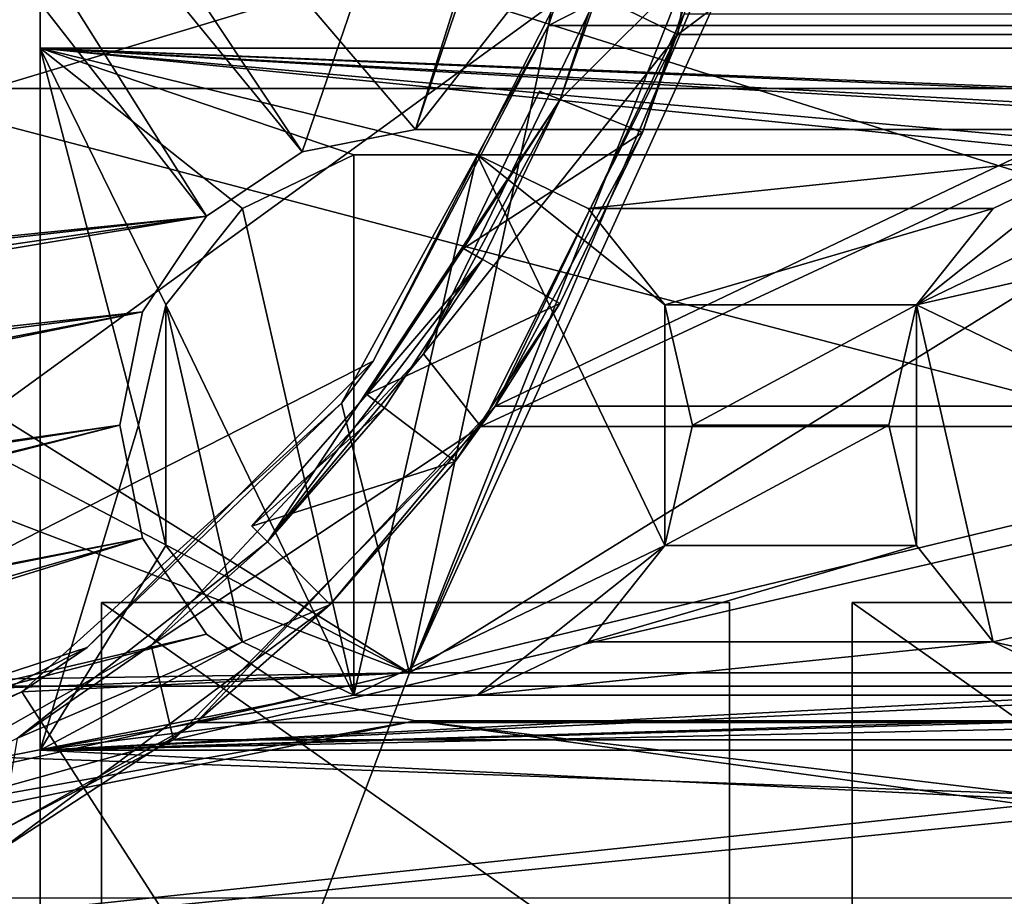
# Model space of a CAD drawing. Extents: x -3 to 104, y -79 to 161.
# Tile 14 of 203: x 37 to 50, y -73 to -61. Entities that reach past the tile are written whole.
import ezdxf

# ---------------------------------------------------------------- set-up
doc = ezdxf.new("R2010")
doc.units = 0
doc.header["$MEASUREMENT"] = 0

msp = doc.modelspace()

# ---------------------------------------------------------------- linework, layer by layer
for points in [[(34.91, -61.897999, 18.9), (45.495899, 13.5513, 18.9), (2.3, -43.349998, 18.9)], [(82.510002, -61.897999, 18.9), (45.495899, 13.5513, 18.9), (34.91, -61.897999, 18.9)], [(98.300003, -43.349998, 18.9), (45.495899, 13.5513, 18.9), (82.510002, -61.897999, 18.9)], [(42.380001, -62.450001, 55), (82.362297, -11.5827, 55), (-1.0713, -11.5827, 55)], [(40.8493, -62.754501, 55), (42.380001, -62.450001, 55), (-1.0713, -11.5827, 55)], [(39.551601, -63.621601, 55), (40.8493, -62.754501, 55), (-1.0713, -11.5827, 55)], [(4.421, -67.5345, 55), (39.551601, -63.621601, 55), (-1.0713, -11.5827, 55)], [(39.551601, -63.621601, 52.5), (5.7808, -67.026199, 52.5), (6.7864, -11.5615, 52.5)], [(58.386398, -11.5615, 52.5), (40.8493, -62.754501, 52.5), (6.7864, -11.5615, 52.5)], [(40.8493, -62.754501, 52.5), (39.551601, -63.621601, 52.5), (6.7864, -11.5615, 52.5)], [(42.380001, -62.450001, 52.5), (40.8493, -62.754501, 52.5), (58.386398, -11.5615, 52.5)], [(83.019997, -62.450001, 52.5), (42.380001, -62.450001, 52.5), (59.586399, -11.5615, 52.5)], [(59.586399, -11.5615, 52.5), (42.380001, -62.450001, 52.5), (58.386398, -11.5615, 52.5)], [(42.380001, -62.450001, 55), (83.019997, -62.450001, 55), (82.362297, -11.5827, 55)], [(10.3, -49.799999, 6.9), (42.299999, -69.800003, 6.9), (54.648102, -38.667801, 6.9)], [(37.936199, -41.1422, -63.099998), (27.65, -72.800003, -63.099998), (33.0578, -38.656502, -63.099998)], [(42.299999, -69.800003, 6.9), (55.202999, -39.363701, 6.9), (54.648102, -38.667801, 6.9)], [(42.299999, -69.800003, 6.9), (56.005001, -39.749901, 6.9), (55.202999, -39.363701, 6.9)], [(42.299999, -69.800003, 6.9), (58.299999, -69.800003, 6.9), (56.005001, -39.749901, 6.9)], [(44.293499, -49.8922, -63.099998), (27.65, -72.800003, -63.099998), (37.936199, -41.1422, -63.099998)], [(98.300003, -43.349998, 17.299999), (9.7291, -69.979897, 17.299999), (2.3, -43.349998, 17.299999)], [(98.300003, -43.349998, 17.299999), (90.870903, -69.979897, 17.299999), (9.7291, -69.979897, 17.299999)], [(10.3, -53.013599, 6.9), (42.299999, -69.800003, 6.9), (10.3, -49.799999, 6.9)], [(44.293499, -60.707802, -63.099998), (27.65, -72.800003, -63.099998), (44.293499, -49.8922, -63.099998)], [(10.3, -57.586399, 6.9), (42.299999, -69.800003, 6.9), (10.3, -53.013599, 6.9)], [(45.150002, -55.299999, 5.3), (44.18, -61.0453, 5.3), (44.293499, -60.707802, -63.099998)], [(55.450001, -55.299999, 5.3), (44.18, -61.0453, 5.3), (45.150002, -55.299999, 5.3)], [(56.419998, -61.0453, 5.3), (44.18, -61.0453, 5.3), (55.450001, -55.299999, 5.3)], [(44.841702, -60.633301, 5.3), (45.932098, -61.165401, 5.3), (46.849998, -55.299999, 5.3)], [(45.932098, -61.165401, 2.8), (53.75, -55.299999, 2.8), (46.849998, -55.299999, 2.8)], [(45.932098, -61.165401, 2.8), (54.6679, -61.165401, 2.8), (53.75, -55.299999, 2.8)], [(46.849998, -55.299999, 5.3), (45.932098, -61.165401, 2.8), (46.849998, -55.299999, 2.8)], [(46.849998, -55.299999, 5.3), (45.932098, -61.165401, 5.3), (45.932098, -61.165401, 2.8)], [(15.3288, -70.209999, 6.9), (42.299999, -69.800003, 6.9), (10.3, -57.586399, 6.9)], [(37.299999, -58.849998, 18.9), (88.099998, -58.849998, 18.9), (88.099998, -74.849998, 18.9)], [(37.299999, -74.849998, 18.9), (37.299999, -58.849998, 18.9), (88.099998, -74.849998, 18.9)], [(88.099998, -58.849998, 50.799999), (37.299999, -58.849998, 50.799999), (88.099998, -61.349998, 50.799999)], [(37.299999, -58.849998, 50.799999), (37.299999, -61.349998, 50.799999), (88.099998, -61.349998, 50.799999)], [(37.299999, -73.349998, 39.099998), (37.299999, -61.349998, 50.799999), (37.299999, -58.849998, 50.799999)], [(37.299999, -58.849998, 18.9), (37.299999, -73.349998, 39.099998), (37.299999, -58.849998, 50.799999)], [(37.299999, -74.849998, 18.9), (37.299999, -73.349998, 39.099998), (37.299999, -58.849998, 18.9)], [(45.063499, -59.857498, -1.6), (44.339298, -62.0429, -1.6), (44.841702, -60.633301, 5.3)], [(45.063499, -59.857498, -1.6), (46.2244, -60.161301, -1.6), (44.339298, -62.0429, -1.6)], [(44.339298, -62.0429, -1.6), (46.2244, -60.161301, -1.6), (45.4519, -62.492401, -1.6)], [(45.4519, -62.492401, -1.6), (46.2244, -60.161301, -1.6), (46.019798, -60.884899, 1)], [(44.841702, -60.633301, 5.3), (42.489498, -65.487701, 5.3), (45.932098, -61.165401, 5.3)], [(44.339298, -62.0429, -1.6), (42.489498, -65.487701, 5.3), (44.841702, -60.633301, 5.3)], [(41.8078, -65.586197, -63.099998), (27.65, -72.800003, -63.099998), (44.293499, -60.707802, -63.099998)], [(44.18, -61.0453, 5.3), (41.8078, -65.586197, -63.099998), (44.293499, -60.707802, -63.099998)], [(54.5802, -60.884899, 1), (43.461498, -66.192101, 1), (46.019798, -60.884899, 1)], [(57.1385, -66.192101, 1), (43.461498, -66.192101, 1), (54.5802, -60.884899, 1)], [(43.461498, -66.192101, 1), (45.4519, -62.492401, -1.6), (46.019798, -60.884899, 1)], [(44.18, -61.0453, 5.3), (41.377602, -66.153702, 5.3), (41.8078, -65.586197, -63.099998)], [(44.18, -61.0453, 5.3), (42.299999, -69.800003, 5.3), (41.377602, -66.153702, 5.3)], [(56.419998, -61.0453, 5.3), (42.299999, -69.800003, 5.3), (44.18, -61.0453, 5.3)], [(58.299999, -69.800003, 5.3), (42.299999, -69.800003, 5.3), (56.419998, -61.0453, 5.3)], [(42.489498, -65.487701, 5.3), (43.2663, -66.4701, 5.3), (45.932098, -61.165401, 5.3)], [(43.2663, -66.4701, 2.8), (54.6679, -61.165401, 2.8), (45.932098, -61.165401, 2.8)], [(43.2663, -66.4701, 2.8), (57.333698, -66.4701, 2.8), (54.6679, -61.165401, 2.8)], [(45.932098, -61.165401, 5.3), (43.2663, -66.4701, 2.8), (45.932098, -61.165401, 2.8)], [(45.932098, -61.165401, 5.3), (43.2663, -66.4701, 5.3), (43.2663, -66.4701, 2.8)], [(37.299999, -61.349998, 51.299999), (37.299999, -70.849998, 51.299999), (38.630001, -66.449997, 51.299999)], [(37.299999, -61.349998, 51.299999), (38.630001, -66.449997, 51.299999), (39.0014, -64.822899, 51.299999)], [(37.299999, -61.349998, 51.299999), (39.0014, -64.822899, 51.299999), (40.041901, -63.518101, 51.299999)], [(37.299999, -61.349998, 51.299999), (40.041901, -63.518101, 51.299999), (41.545502, -62.793999, 51.299999)], [(37.299999, -61.349998, 51.299999), (41.545502, -62.793999, 51.299999), (43.2145, -62.793999, 51.299999)], [(37.299999, -61.349998, 51.299999), (43.2145, -62.793999, 51.299999), (51.705502, -62.793999, 51.299999)], [(88.099998, -61.349998, 51.299999), (37.299999, -61.349998, 51.299999), (73.694504, -62.793999, 51.299999)], [(73.694504, -62.793999, 51.299999), (37.299999, -61.349998, 51.299999), (72.025497, -62.793999, 51.299999)], [(72.025497, -62.793999, 51.299999), (37.299999, -61.349998, 51.299999), (63.5345, -62.793999, 51.299999)], [(63.5345, -62.793999, 51.299999), (37.299999, -61.349998, 51.299999), (61.865501, -62.793999, 51.299999)], [(61.865501, -62.793999, 51.299999), (37.299999, -61.349998, 51.299999), (53.3745, -62.793999, 51.299999)], [(53.3745, -62.793999, 51.299999), (37.299999, -61.349998, 51.299999), (51.705502, -62.793999, 51.299999)], [(88.099998, -61.349998, 50.799999), (37.299999, -61.349998, 51.299999), (88.099998, -61.349998, 51.299999)], [(37.299999, -61.349998, 50.799999), (37.299999, -61.349998, 51.299999), (88.099998, -61.349998, 50.799999)], [(37.299999, -70.849998, 50.799999), (37.299999, -70.849998, 51.299999), (37.299999, -61.349998, 51.299999)], [(37.299999, -70.849998, 50.799999), (37.299999, -61.349998, 51.299999), (37.299999, -61.349998, 50.799999)], [(37.299999, -73.349998, 39.099998), (37.299999, -70.849998, 50.799999), (37.299999, -61.349998, 50.799999)], [(82.510002, -61.897999, 19.4), (82.510002, -61.897999, 18.9), (34.91, -61.897999, 18.9)], [(82.510002, -61.897999, 19.4), (34.91, -61.897999, 18.9), (34.91, -61.897999, 19.4)], [(34.91, -61.897999, 19.4), (34.91, -74.398003, 19.4), (82.510002, -74.398003, 19.4)], [(34.91, -61.897999, 19.4), (82.510002, -74.398003, 19.4), (82.510002, -61.897999, 19.4)], [(43.0299, -64.060699, -14), (44.061199, -61.9305, -13.7), (44.061199, -61.9305, -14)], [(43.0299, -64.060699, -13.7), (44.061199, -61.9305, -13.7), (43.0299, -64.060699, -14)], [(44.061199, -61.9305, -14), (45.4519, -62.492401, -14), (43.0299, -64.060699, -14)], [(43.0299, -64.060699, -13.7), (44.339298, -62.0429, -12.2), (44.061199, -61.9305, -13.7)], [(44.061199, -61.9305, -13.7), (45.4519, -62.492401, -14), (44.061199, -61.9305, -14)], [(44.061199, -61.9305, -13.7), (44.339298, -62.0429, -12.2), (45.4519, -62.492401, -14)], [(44.339298, -62.0429, -1.6), (40.377899, -68.027901, -1.6), (42.489498, -65.487701, 5.3)], [(44.339298, -62.0429, -1.6), (43.2906, -64.209198, -12.2), (40.377899, -68.027901, -1.6)], [(43.2906, -64.209198, -12.2), (44.339298, -62.0429, -12.2), (43.0299, -64.060699, -13.7)], [(44.339298, -62.0429, -12.2), (43.2906, -64.209198, -12.2), (44.339298, -62.0429, -1.6)], [(44.339298, -62.0429, -1.6), (45.4519, -62.492401, -1.6), (44.339298, -62.0429, -12.2)], [(44.339298, -62.0429, -12.2), (45.4519, -62.492401, -1.6), (45.4519, -62.492401, -14)], [(42.380001, -62.450001, 55), (40.8493, -62.754501, 55), (42.380001, -62.450001, 52.5)], [(42.380001, -62.450001, 52.5), (40.8493, -62.754501, 55), (40.8493, -62.754501, 52.5)], [(83.019997, -62.450001, 55), (42.380001, -62.450001, 52.5), (83.019997, -62.450001, 52.5)], [(83.019997, -62.450001, 55), (42.380001, -62.450001, 55), (42.380001, -62.450001, 52.5)], [(43.0299, -64.060699, -14), (45.4519, -62.492401, -14), (44.333302, -64.803101, -14)], [(44.333302, -64.803101, -14), (45.4519, -62.492401, -1.6), (43.461498, -66.192101, 1)], [(44.333302, -64.803101, -14), (45.4519, -62.492401, -14), (45.4519, -62.492401, -1.6)], [(40.8493, -62.754501, 52.5), (39.551601, -63.621601, 55), (39.551601, -63.621601, 52.5)], [(40.8493, -62.754501, 55), (39.551601, -63.621601, 55), (40.8493, -62.754501, 52.5)], [(41.545502, -62.793999, 41.299999), (41.545502, -62.793999, 51.299999), (40.041901, -63.518101, 41.299999)], [(41.545502, -62.793999, 51.299999), (40.041901, -63.518101, 51.299999), (40.041901, -63.518101, 41.299999)], [(41.545502, -70.106003, 41.299999), (41.545502, -62.793999, 41.299999), (40.041901, -63.518101, 41.299999)], [(43.2145, -62.793999, 41.299999), (43.2145, -62.793999, 51.299999), (41.545502, -62.793999, 41.299999)], [(43.2145, -62.793999, 51.299999), (41.545502, -62.793999, 51.299999), (41.545502, -62.793999, 41.299999)], [(41.545502, -70.106003, 41.299999), (43.2145, -62.793999, 41.299999), (41.545502, -62.793999, 41.299999)], [(41.545502, -70.106003, 41.299999), (45.758598, -68.077103, 41.299999), (43.2145, -62.793999, 41.299999)], [(43.2145, -62.793999, 51.299999), (44.718102, -63.518101, 51.299999), (51.705502, -62.793999, 51.299999)], [(44.718102, -63.518101, 41.299999), (44.718102, -63.518101, 51.299999), (43.2145, -62.793999, 41.299999)], [(44.718102, -63.518101, 51.299999), (43.2145, -62.793999, 51.299999), (43.2145, -62.793999, 41.299999)], [(43.2145, -62.793999, 41.299999), (45.758598, -64.822899, 41.299999), (44.718102, -63.518101, 41.299999)], [(45.758598, -68.077103, 41.299999), (45.758598, -64.822899, 41.299999), (43.2145, -62.793999, 41.299999)], [(44.718102, -63.518101, 51.299999), (50.2019, -63.518101, 51.299999), (51.705502, -62.793999, 51.299999)], [(49.1614, -64.822899, 41.299999), (54.878101, -63.518101, 41.299999), (53.3745, -62.793999, 41.299999)], [(49.1614, -64.822899, 41.299999), (53.3745, -62.793999, 41.299999), (51.705502, -62.793999, 41.299999)], [(49.1614, -64.822899, 41.299999), (51.705502, -62.793999, 41.299999), (50.2019, -63.518101, 41.299999)], [(51.705502, -62.793999, 41.299999), (51.705502, -62.793999, 51.299999), (50.2019, -63.518101, 41.299999)], [(51.705502, -62.793999, 51.299999), (50.2019, -63.518101, 51.299999), (50.2019, -63.518101, 41.299999)], [(40.041901, -63.518101, 41.299999), (40.041901, -63.518101, 51.299999), (39.0014, -64.822899, 41.299999)], [(40.041901, -63.518101, 51.299999), (39.0014, -64.822899, 51.299999), (39.0014, -64.822899, 41.299999)], [(41.545502, -70.106003, 41.299999), (40.041901, -63.518101, 41.299999), (39.0014, -64.822899, 41.299999)], [(44.718102, -63.518101, 51.299999), (45.758598, -64.822899, 51.299999), (50.2019, -63.518101, 51.299999)], [(45.758598, -64.822899, 41.299999), (45.758598, -64.822899, 51.299999), (44.718102, -63.518101, 41.299999)], [(45.758598, -64.822899, 51.299999), (44.718102, -63.518101, 51.299999), (44.718102, -63.518101, 41.299999)], [(45.758598, -64.822899, 51.299999), (49.1614, -64.822899, 51.299999), (50.2019, -63.518101, 51.299999)], [(50.2019, -63.518101, 41.299999), (49.1614, -64.822899, 51.299999), (49.1614, -64.822899, 41.299999)], [(50.2019, -63.518101, 51.299999), (49.1614, -64.822899, 51.299999), (50.2019, -63.518101, 41.299999)], [(49.1614, -64.822899, 41.299999), (55.918598, -68.077103, 41.299999), (54.878101, -63.518101, 41.299999)], [(4.421, -67.5345, 55), (6.2436, -68.458, 55), (39.551601, -63.621601, 55)], [(8.1147, -68.849098, 52.5), (5.7808, -67.026199, 52.5), (39.551601, -63.621601, 52.5)], [(6.2436, -68.458, 55), (38.684502, -64.919296, 55), (39.551601, -63.621601, 55)], [(38.684502, -64.919296, 52.5), (8.1147, -68.849098, 52.5), (39.551601, -63.621601, 52.5)], [(39.551601, -63.621601, 52.5), (38.684502, -64.919296, 55), (38.684502, -64.919296, 52.5)], [(39.551601, -63.621601, 55), (38.684502, -64.919296, 55), (39.551601, -63.621601, 52.5)], [(41.723598, -66.034203, -14), (43.0299, -64.060699, -13.7), (43.0299, -64.060699, -14)], [(41.723598, -66.034203, -13.7), (43.0299, -64.060699, -13.7), (41.723598, -66.034203, -14)], [(43.0299, -64.060699, -14), (44.333302, -64.803101, -14), (41.723598, -66.034203, -14)], [(41.723598, -66.034203, -13.7), (43.2906, -64.209198, -12.2), (43.0299, -64.060699, -13.7)], [(43.2906, -64.209198, -12.2), (41.9622, -66.216103, -12.2), (40.377899, -68.027901, -1.6)], [(41.9622, -66.216103, -12.2), (43.2906, -64.209198, -12.2), (41.723598, -66.034203, -13.7)], [(39.0014, -64.822899, 41.299999), (39.0014, -64.822899, 51.299999), (38.630001, -66.449997, 41.299999)], [(39.0014, -64.822899, 51.299999), (38.630001, -66.449997, 51.299999), (38.630001, -66.449997, 41.299999)], [(39.0014, -68.077103, 41.299999), (39.0014, -64.822899, 41.299999), (38.630001, -66.449997, 41.299999)], [(40.041901, -69.381897, 41.299999), (41.545502, -70.106003, 41.299999), (39.0014, -64.822899, 41.299999)], [(40.041901, -69.381897, 41.299999), (39.0014, -64.822899, 41.299999), (39.0014, -68.077103, 41.299999)], [(41.723598, -66.034203, -14), (44.333302, -64.803101, -14), (42.916302, -66.943901, -14)], [(42.916302, -66.943901, -14), (44.333302, -64.803101, -14), (43.461498, -66.192101, 1)], [(45.758598, -64.822899, 51.299999), (46.130001, -66.449997, 51.299999), (49.1614, -64.822899, 51.299999)], [(46.130001, -66.449997, 51.299999), (45.758598, -64.822899, 51.299999), (46.130001, -66.449997, 41.299999)], [(46.130001, -66.449997, 41.299999), (45.758598, -64.822899, 51.299999), (45.758598, -64.822899, 41.299999)], [(45.758598, -68.077103, 41.299999), (46.130001, -66.449997, 41.299999), (45.758598, -64.822899, 41.299999)], [(46.130001, -66.449997, 51.299999), (48.790001, -66.449997, 51.299999), (49.1614, -64.822899, 51.299999)], [(49.1614, -64.822899, 41.299999), (48.790001, -66.449997, 51.299999), (48.790001, -66.449997, 41.299999)], [(49.1614, -64.822899, 51.299999), (48.790001, -66.449997, 51.299999), (49.1614, -64.822899, 41.299999)], [(49.1614, -68.077103, 41.299999), (49.1614, -64.822899, 41.299999), (48.790001, -66.449997, 41.299999)], [(50.2019, -69.381897, 41.299999), (55.918598, -68.077103, 41.299999), (49.1614, -64.822899, 41.299999)], [(50.2019, -69.381897, 41.299999), (49.1614, -64.822899, 41.299999), (49.1614, -68.077103, 41.299999)], [(8.2265, -70.783096, 55), (38.684502, -64.919296, 55), (6.2436, -68.458, 55)], [(38.684502, -64.919296, 52.5), (9.3793, -70.927399, 52.5), (8.1147, -68.849098, 52.5)], [(8.2265, -70.783096, 55), (38.380001, -66.449997, 55), (38.684502, -64.919296, 55)], [(38.380001, -66.449997, 52.5), (9.3793, -70.927399, 52.5), (38.684502, -64.919296, 52.5)], [(38.684502, -64.919296, 52.5), (38.380001, -66.449997, 55), (38.380001, -66.449997, 52.5)], [(38.684502, -64.919296, 55), (38.380001, -66.449997, 55), (38.684502, -64.919296, 52.5)], [(38.8046, -69.427101, 5.3), (43.2663, -66.4701, 5.3), (42.489498, -65.487701, 5.3)], [(42.489498, -65.487701, 5.3), (40.377899, -68.027901, -1.6), (38.8046, -69.427101, 5.3)], [(37.936199, -69.457802, -63.099998), (27.65, -72.800003, -63.099998), (41.8078, -65.586197, -63.099998)], [(41.377602, -66.153702, 5.3), (37.936199, -69.457802, -63.099998), (41.8078, -65.586197, -63.099998)], [(40.165798, -67.815804, -13.7), (41.723598, -66.034203, -13.7), (40.165798, -67.815804, -14)], [(40.165798, -67.815804, -14), (41.723598, -66.034203, -13.7), (41.723598, -66.034203, -14)], [(41.723598, -66.034203, -14), (42.916302, -66.943901, -14), (40.165798, -67.815804, -14)], [(40.165798, -67.815804, -13.7), (41.9622, -66.216103, -12.2), (41.723598, -66.034203, -13.7)], [(41.377602, -66.153702, 5.3), (37.053398, -70.058998, 5.3), (37.936199, -69.457802, -63.099998)], [(42.299999, -69.800003, 5.3), (37.053398, -70.058998, 5.3), (41.377602, -66.153702, 5.3)], [(57.1385, -66.192101, 1), (39.414299, -70.473701, 1), (43.461498, -66.192101, 1)], [(61.185699, -70.473701, 1), (39.414299, -70.473701, 1), (57.1385, -66.192101, 1)], [(39.414299, -70.473701, 1), (41.226501, -68.876503, -1.6), (43.461498, -66.192101, 1)], [(40.377899, -68.027901, -12.2), (41.9622, -66.216103, -12.2), (40.165798, -67.815804, -13.7)], [(41.9622, -66.216103, -12.2), (40.377899, -68.027901, -12.2), (40.377899, -68.027901, -1.6)], [(42.916302, -66.943901, -14), (43.461498, -66.192101, 1), (41.226501, -68.876503, -1.6)], [(8.9287, -73.721001, 55), (38.380001, -66.449997, 55), (8.2265, -70.783096, 55)], [(8.9287, -73.721001, 55), (38.684502, -67.980698, 55), (38.380001, -66.449997, 55)], [(38.380001, -66.449997, 52.5), (9.9201, -73.729599, 52.5), (9.3793, -70.927399, 52.5)], [(38.684502, -67.980698, 52.5), (9.9201, -73.729599, 52.5), (38.380001, -66.449997, 52.5)], [(38.630001, -66.449997, 51.299999), (37.299999, -70.849998, 51.299999), (39.0014, -68.077103, 51.299999)], [(38.380001, -66.449997, 52.5), (38.380001, -66.449997, 55), (38.684502, -67.980698, 52.5)], [(38.380001, -66.449997, 55), (38.684502, -67.980698, 55), (38.684502, -67.980698, 52.5)], [(38.630001, -66.449997, 51.299999), (39.0014, -68.077103, 51.299999), (38.630001, -66.449997, 41.299999)], [(38.630001, -66.449997, 41.299999), (39.0014, -68.077103, 51.299999), (39.0014, -68.077103, 41.299999)], [(38.8046, -69.427101, 5.3), (39.107399, -70.706802, 5.3), (43.2663, -66.4701, 5.3)], [(39.107399, -70.706802, 2.8), (57.333698, -66.4701, 2.8), (43.2663, -66.4701, 2.8)], [(39.107399, -70.706802, 2.8), (61.492599, -70.706802, 2.8), (57.333698, -66.4701, 2.8)], [(43.2663, -66.4701, 5.3), (39.107399, -70.706802, 2.8), (43.2663, -66.4701, 2.8)], [(43.2663, -66.4701, 5.3), (39.107399, -70.706802, 5.3), (39.107399, -70.706802, 2.8)], [(45.758598, -68.077103, 51.299999), (49.1614, -68.077103, 51.299999), (48.790001, -66.449997, 51.299999)], [(46.130001, -66.449997, 51.299999), (45.758598, -68.077103, 51.299999), (48.790001, -66.449997, 51.299999)], [(45.758598, -68.077103, 41.299999), (46.130001, -66.449997, 51.299999), (46.130001, -66.449997, 41.299999)], [(45.758598, -68.077103, 51.299999), (46.130001, -66.449997, 51.299999), (45.758598, -68.077103, 41.299999)], [(48.790001, -66.449997, 51.299999), (49.1614, -68.077103, 51.299999), (48.790001, -66.449997, 41.299999)], [(48.790001, -66.449997, 41.299999), (49.1614, -68.077103, 51.299999), (49.1614, -68.077103, 41.299999)], [(40.165798, -67.815804, -14), (42.916302, -66.943901, -14), (41.226501, -68.876503, -14)], [(41.226501, -68.876503, -14), (42.916302, -66.943901, -14), (41.226501, -68.876503, -1.6)], [(41.226501, -68.876503, -14), (40.165798, -67.815804, -13.7), (40.165798, -67.815804, -14)], [(41.226501, -68.876503, -14), (40.377899, -68.027901, -12.2), (40.165798, -67.815804, -13.7)], [(8.9287, -77.221199, 55), (38.684502, -67.980698, 55), (8.9287, -73.721001, 55)], [(8.9287, -77.221199, 55), (39.551601, -69.278397, 55), (38.684502, -67.980698, 55)], [(38.684502, -67.980698, 52.5), (9.9201, -76.229897, 52.5), (9.9201, -73.729599, 52.5)], [(39.551601, -69.278397, 52.5), (9.9201, -76.229897, 52.5), (38.684502, -67.980698, 52.5)], [(40.377899, -68.027901, -1.6), (36.994499, -70.684402, -1.6), (38.8046, -69.427101, 5.3)], [(36.994499, -70.684402, -1.6), (40.377899, -68.027901, -1.6), (41.226501, -68.876503, -1.6)], [(39.0014, -68.077103, 51.299999), (37.299999, -70.849998, 51.299999), (40.041901, -69.381897, 51.299999)], [(38.684502, -67.980698, 52.5), (38.684502, -67.980698, 55), (39.551601, -69.278397, 52.5)], [(38.684502, -67.980698, 55), (39.551601, -69.278397, 55), (39.551601, -69.278397, 52.5)], [(39.0014, -68.077103, 41.299999), (40.041901, -69.381897, 51.299999), (40.041901, -69.381897, 41.299999)], [(39.0014, -68.077103, 51.299999), (40.041901, -69.381897, 51.299999), (39.0014, -68.077103, 41.299999)], [(41.226501, -68.876503, -14), (41.226501, -68.876503, -1.6), (40.377899, -68.027901, -12.2)], [(41.226501, -68.876503, -1.6), (40.377899, -68.027901, -1.6), (40.377899, -68.027901, -12.2)], [(41.545502, -70.106003, 41.299999), (43.2145, -70.106003, 41.299999), (45.758598, -68.077103, 41.299999)], [(43.2145, -70.106003, 41.299999), (44.718102, -69.381897, 41.299999), (45.758598, -68.077103, 41.299999)], [(44.718102, -69.381897, 51.299999), (50.2019, -69.381897, 51.299999), (49.1614, -68.077103, 51.299999)], [(45.758598, -68.077103, 51.299999), (44.718102, -69.381897, 51.299999), (49.1614, -68.077103, 51.299999)], [(44.718102, -69.381897, 41.299999), (45.758598, -68.077103, 51.299999), (45.758598, -68.077103, 41.299999)], [(44.718102, -69.381897, 51.299999), (45.758598, -68.077103, 51.299999), (44.718102, -69.381897, 41.299999)], [(49.1614, -68.077103, 41.299999), (50.2019, -69.381897, 51.299999), (50.2019, -69.381897, 41.299999)], [(49.1614, -68.077103, 51.299999), (50.2019, -69.381897, 51.299999), (49.1614, -68.077103, 41.299999)], [(50.2019, -69.381897, 41.299999), (53.3745, -70.106003, 41.299999), (55.918598, -68.077103, 41.299999)], [(36.994499, -70.684402, -1.6), (41.226501, -68.876503, -1.6), (36.737701, -72.213097, -1.6)], [(36.737701, -72.213097, -1.6), (41.226501, -68.876503, -1.6), (39.414299, -70.473701, 1)], [(46.630001, -68.849998, 27.200001), (38.130001, -68.849998, 27.200001), (46.630001, -74.849998, 27.200001)], [(46.630001, -74.849998, 27.200001), (38.130001, -68.849998, 27.200001), (38.130001, -74.849998, 27.200001)], [(38.130001, -68.849998, 37.200001), (46.630001, -74.849998, 37.200001), (38.130001, -74.849998, 37.200001)], [(38.130001, -68.849998, 37.200001), (46.630001, -68.849998, 37.200001), (46.630001, -74.849998, 37.200001)], [(38.130001, -68.849998, 27.200001), (38.130001, -68.849998, 37.200001), (38.130001, -74.849998, 27.200001)], [(38.130001, -74.849998, 27.200001), (38.130001, -68.849998, 37.200001), (38.130001, -74.849998, 37.200001)], [(38.130001, -68.849998, 27.200001), (46.630001, -68.849998, 27.200001), (46.630001, -68.849998, 37.200001)], [(38.130001, -68.849998, 27.200001), (46.630001, -68.849998, 37.200001), (38.130001, -68.849998, 37.200001)], [(46.630001, -68.849998, 37.200001), (46.630001, -68.849998, 27.200001), (46.630001, -74.849998, 37.200001)], [(46.630001, -74.849998, 37.200001), (46.630001, -68.849998, 27.200001), (46.630001, -74.849998, 27.200001)], [(48.290001, -68.849998, 37.200001), (56.790001, -74.849998, 37.200001), (48.290001, -74.849998, 37.200001)], [(48.290001, -68.849998, 37.200001), (56.790001, -68.849998, 37.200001), (56.790001, -74.849998, 37.200001)], [(48.290001, -68.849998, 27.200001), (48.290001, -68.849998, 37.200001), (48.290001, -74.849998, 27.200001)], [(48.290001, -74.849998, 27.200001), (48.290001, -68.849998, 37.200001), (48.290001, -74.849998, 37.200001)], [(56.790001, -68.849998, 27.200001), (48.290001, -68.849998, 27.200001), (56.790001, -74.849998, 27.200001)], [(56.790001, -74.849998, 27.200001), (48.290001, -68.849998, 27.200001), (48.290001, -74.849998, 27.200001)], [(48.290001, -68.849998, 27.200001), (56.790001, -68.849998, 27.200001), (56.790001, -68.849998, 37.200001)], [(48.290001, -68.849998, 27.200001), (56.790001, -68.849998, 37.200001), (48.290001, -68.849998, 37.200001)], [(8.9287, -77.221199, 55), (40.8493, -70.1455, 55), (39.551601, -69.278397, 55)], [(40.8493, -70.1455, 52.5), (9.9201, -76.229897, 52.5), (39.551601, -69.278397, 52.5)], [(39.551601, -69.278397, 52.5), (39.551601, -69.278397, 55), (40.8493, -70.1455, 52.5)], [(39.551601, -69.278397, 55), (40.8493, -70.1455, 55), (40.8493, -70.1455, 52.5)], [(34.117901, -72.097801, 5.3), (39.107399, -70.706802, 5.3), (38.8046, -69.427101, 5.3)], [(38.8046, -69.427101, 5.3), (36.994499, -70.684402, -1.6), (34.117901, -72.097801, 5.3)], [(37.299999, -70.849998, 51.299999), (41.545502, -70.106003, 51.299999), (40.041901, -69.381897, 51.299999)], [(40.041901, -69.381897, 41.299999), (41.545502, -70.106003, 51.299999), (41.545502, -70.106003, 41.299999)], [(40.041901, -69.381897, 51.299999), (41.545502, -70.106003, 51.299999), (40.041901, -69.381897, 41.299999)], [(43.2145, -70.106003, 51.299999), (51.705502, -70.106003, 51.299999), (50.2019, -69.381897, 51.299999)], [(43.2145, -70.106003, 51.299999), (50.2019, -69.381897, 51.299999), (44.718102, -69.381897, 51.299999)], [(43.2145, -70.106003, 41.299999), (44.718102, -69.381897, 51.299999), (44.718102, -69.381897, 41.299999)], [(43.2145, -70.106003, 51.299999), (44.718102, -69.381897, 51.299999), (43.2145, -70.106003, 41.299999)], [(50.2019, -69.381897, 41.299999), (50.2019, -69.381897, 51.299999), (51.705502, -70.106003, 41.299999)], [(50.2019, -69.381897, 51.299999), (51.705502, -70.106003, 51.299999), (51.705502, -70.106003, 41.299999)], [(50.2019, -69.381897, 41.299999), (51.705502, -70.106003, 41.299999), (53.3745, -70.106003, 41.299999)], [(33.0578, -71.943497, -63.099998), (27.65, -72.800003, -63.099998), (37.936199, -69.457802, -63.099998)], [(37.053398, -70.058998, 5.3), (33.0578, -71.943497, -63.099998), (37.936199, -69.457802, -63.099998)], [(15.7866, -70.784103, 6.9), (42.299999, -69.800003, 6.9), (15.3288, -70.209999, 6.9)], [(15.7866, -70.784103, 6.9), (40.299999, -75.099998, 6.9), (42.299999, -69.800003, 6.9)], [(42.299999, -69.800003, 5.3), (40.299999, -75.099998, 5.3), (37.053398, -70.058998, 5.3)], [(40.299999, -75.099998, 5.3), (42.299999, -69.800003, 6.9), (40.299999, -75.099998, 6.9)], [(40.299999, -75.099998, 5.3), (42.299999, -69.800003, 5.3), (42.299999, -69.800003, 6.9)], [(58.299999, -69.800003, 6.9), (42.299999, -69.800003, 5.3), (58.299999, -69.800003, 5.3)], [(42.299999, -69.800003, 6.9), (42.299999, -69.800003, 5.3), (58.299999, -69.800003, 6.9)], [(90.300003, -72.849998, 17.299999), (10.3, -72.849998, 17.299999), (9.7291, -69.979897, 17.299999)], [(90.870903, -69.979897, 17.299999), (90.300003, -72.849998, 17.299999), (9.7291, -69.979897, 17.299999)], [(37.053398, -70.058998, 5.3), (31.686701, -72.328102, 5.3), (33.0578, -71.943497, -63.099998)], [(40.299999, -75.099998, 5.3), (31.686701, -72.328102, 5.3), (37.053398, -70.058998, 5.3)], [(8.9287, -77.221199, 55), (42.380001, -70.449997, 55), (40.8493, -70.1455, 55)], [(42.380001, -70.449997, 52.5), (9.9201, -76.229897, 52.5), (40.8493, -70.1455, 52.5)], [(37.299999, -70.849998, 51.299999), (43.2145, -70.106003, 51.299999), (41.545502, -70.106003, 51.299999)], [(37.299999, -70.849998, 51.299999), (88.099998, -70.849998, 51.299999), (72.025497, -70.106003, 51.299999)], [(37.299999, -70.849998, 51.299999), (72.025497, -70.106003, 51.299999), (63.5345, -70.106003, 51.299999)], [(37.299999, -70.849998, 51.299999), (63.5345, -70.106003, 51.299999), (61.865501, -70.106003, 51.299999)], [(37.299999, -70.849998, 51.299999), (61.865501, -70.106003, 51.299999), (53.3745, -70.106003, 51.299999)], [(37.299999, -70.849998, 51.299999), (53.3745, -70.106003, 51.299999), (51.705502, -70.106003, 51.299999)], [(37.299999, -70.849998, 51.299999), (51.705502, -70.106003, 51.299999), (43.2145, -70.106003, 51.299999)], [(40.8493, -70.1455, 52.5), (40.8493, -70.1455, 55), (42.380001, -70.449997, 52.5)], [(40.8493, -70.1455, 55), (42.380001, -70.449997, 55), (42.380001, -70.449997, 52.5)], [(41.545502, -70.106003, 41.299999), (43.2145, -70.106003, 51.299999), (43.2145, -70.106003, 41.299999)], [(41.545502, -70.106003, 51.299999), (43.2145, -70.106003, 51.299999), (41.545502, -70.106003, 41.299999)], [(8.9287, -77.221199, 55), (91.671097, -77.221199, 55), (42.380001, -70.449997, 55)], [(90.679802, -76.229897, 52.5), (9.9201, -76.229897, 52.5), (42.380001, -70.449997, 52.5)], [(61.185699, -70.473701, 1), (34.259499, -73.3265, 1), (39.414299, -70.473701, 1)], [(66.3405, -73.3265, 1), (34.259499, -73.3265, 1), (61.185699, -70.473701, 1)], [(34.259499, -73.3265, 1), (36.737701, -72.213097, -1.6), (39.414299, -70.473701, 1)], [(90.679802, -76.229897, 52.5), (42.380001, -70.449997, 52.5), (83.019997, -70.449997, 52.5)], [(42.380001, -70.449997, 55), (91.671097, -77.221199, 55), (83.019997, -70.449997, 55)], [(42.380001, -70.449997, 55), (83.019997, -70.449997, 52.5), (42.380001, -70.449997, 52.5)], [(42.380001, -70.449997, 55), (83.019997, -70.449997, 55), (83.019997, -70.449997, 52.5)], [(33.853001, -73.470398, 2.8), (61.492599, -70.706802, 2.8), (39.107399, -70.706802, 2.8)], [(33.853001, -73.470398, 2.8), (66.747002, -73.470398, 2.8), (61.492599, -70.706802, 2.8)], [(33.853001, -73.470398, 5.3), (39.107399, -70.706802, 5.3), (34.117901, -72.097801, 5.3)], [(39.107399, -70.706802, 5.3), (33.853001, -73.470398, 2.8), (39.107399, -70.706802, 2.8)], [(39.107399, -70.706802, 5.3), (33.853001, -73.470398, 5.3), (33.853001, -73.470398, 2.8)], [(15.95, -71.5, 6.9), (40.299999, -75.099998, 6.9), (15.7866, -70.784103, 6.9)], [(88.099998, -70.849998, 51.299999), (37.299999, -70.849998, 50.799999), (88.099998, -70.849998, 50.799999)], [(37.299999, -70.849998, 51.299999), (37.299999, -70.849998, 50.799999), (88.099998, -70.849998, 51.299999)], [(88.099998, -70.849998, 50.799999), (37.299999, -70.849998, 50.799999), (88.099998, -73.349998, 50.799999)], [(37.299999, -70.849998, 50.799999), (37.299999, -73.349998, 50.799999), (88.099998, -73.349998, 50.799999)], [(37.299999, -73.349998, 39.099998), (37.299999, -73.349998, 50.799999), (37.299999, -70.849998, 50.799999)], [(15.7866, -72.215897, 6.9), (40.299999, -75.099998, 6.9), (15.95, -71.5, 6.9)], [(15.3288, -72.790001, 6.9), (40.299999, -75.099998, 6.9), (15.7866, -72.215897, 6.9)], [(40.299999, -75.099998, 5.3), (25.872601, -72.709503, 5.3), (31.686701, -72.328102, 5.3)], [(40.299999, -75.099998, 5.3), (12.3, -75.099998, 5.3), (25.872601, -72.709503, 5.3)], [(12.3, -75.099998, 6.9), (40.299999, -75.099998, 6.9), (15.3288, -72.790001, 6.9)]]:
    msp.add_3dface(points)

doc.saveas('drawing.dxf')
